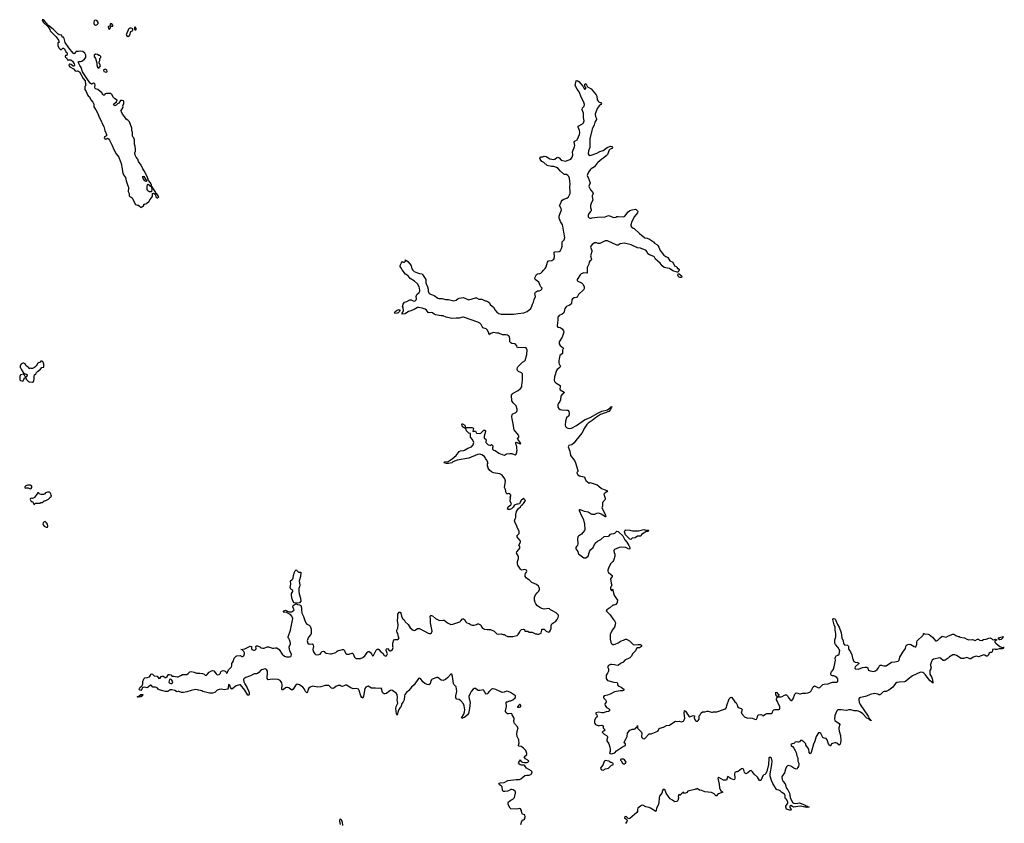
# Model space of a CAD drawing. Header units: inches. Extents: x 2221774 to 2440637, y 201306 to 357559.
# Tile 105 of 245: x 2255494 to 2273851, y 321491 to 336473. Entities that reach past the tile are written whole.
import ezdxf

# ---------------------------------------------------------------- set-up
doc = ezdxf.new("R2010")
doc.units = ezdxf.units.IN
doc.header["$MEASUREMENT"] = 0
for name, color, linetype in [('C2352', 7, 'Continuous'), ('C2353', 7, 'Continuous'), ('C2362', 7, 'Continuous'), ('C2363', 7, 'Continuous'), ('C2372', 7, 'Continuous')]:
    doc.layers.add(name, color=color, linetype=linetype)

msp = doc.modelspace()

# ---------------------------------------------------------------- linework, layer by layer
at = {"layer": 'C2352', "color": 5}
for points, elevation in [([(2255503, 330000), (2255502, 329990), (2255515, 329975), (2255525, 329945), (2255570, 329874), (2255610, 329872), (2255634, 329850), (2255632, 329830), (2255618, 329822), (2255611, 329810), (2255616, 329770), (2255650, 329735), (2255670, 329722), (2255730, 329716), (2255749, 329730), (2255755, 329745), (2255762, 329778), (2255762, 329830), (2255769, 329851), (2255795, 329870), (2255805, 329895), (2255823, 329917), (2255880, 329960), (2255909, 329991), (2255942, 329998), (2255943, 330000)], 80), ([(2255784, 330000), (2255770, 329988), (2255730, 329968), (2255710, 329968), (2255690, 329978), (2255670, 329966), (2255658, 329990), (2255640, 330000)], 80), ([(2260000, 324351), (2259997, 324350), (2259950, 324301), (2259930, 324286), (2259910, 324278), (2259870, 324278), (2259850, 324274), (2259797, 324243), (2259709, 324211), (2259675, 324185), (2259666, 324170), (2259672, 324130), (2259689, 324090), (2259735, 324015), (2259767, 323950), (2259772, 323928), (2259771, 323890), (2259770, 323885), (2259758, 323882), (2259750, 323881), (2259694, 323974), (2259610, 324070), (2259590, 324070), (2259530, 324056), (2259450, 323993), (2259422, 324022), (2259410, 324068), (2259390, 324078), (2259378, 324010), (2259368, 323992), (2259310, 323979), (2259250, 323989), (2259215, 323985), (2259177, 323970), (2259130, 323929), (2259086, 323914), (2259030, 323919), (2258910, 323948), (2258890, 323959), (2258866, 323966), (2258830, 323970), (2258810, 323978), (2258770, 323984), (2258690, 323967), (2258610, 323941), (2258548, 323928), (2258510, 323930), (2258470, 323949), (2258450, 323949), (2258430, 323941), (2258415, 323945), (2258384, 323964), (2258330, 323981), (2258302, 323978), (2258270, 323953), (2258250, 323946), (2258213, 323947), (2258097, 323977), (2258075, 323990), (2258056, 324016), (2258026, 324026), (2257978, 324030), (2257950, 324058), (2257930, 324068), (2257890, 324028), (2257870, 324018), (2257830, 324026), (2257799, 324021), (2257786, 324014), (2257770, 323989), (2257750, 323969), (2257730, 323978), (2257722, 323990), (2257742, 324030), (2257774, 324046), (2257780, 324060), (2257789, 324090), (2257790, 324134), (2257810, 324185), (2257830, 324205), (2257870, 324206), (2257916, 324224), (2257935, 324250), (2257938, 324270), (2257950, 324278), (2257970, 324271), (2258003, 324243), (2258056, 324236), (2258090, 324192), (2258110, 324198), (2258134, 324226), (2258150, 324236), (2258170, 324232), (2258208, 324208), (2258218, 324210), (2258244, 324230), (2258253, 324247), (2258270, 324265), (2258290, 324265), (2258310, 324258), (2258322, 324250), (2258332, 324232), (2258369, 324231), (2258430, 324219), (2258450, 324223), (2258496, 324244), (2258530, 324266), (2258610, 324267), (2258637, 324283), (2258667, 324313), (2258690, 324319), (2258750, 324310), (2258790, 324287), (2258850, 324290), (2258904, 324284), (2258931, 324270), (2258950, 324251), (2258970, 324248), (2258990, 324264), (2259026, 324310), (2259070, 324334), (2259090, 324338), (2259111, 324331), (2259158, 324278), (2259170, 324268), (2259190, 324261), (2259210, 324262), (2259222, 324270), (2259235, 324290), (2259243, 324317), (2259254, 324326), (2259290, 324338), (2259310, 324336), (2259326, 324326), (2259343, 324310), (2259350, 324291), (2259367, 324293), (2259367, 324307), (2259387, 324350), (2259443, 324410), (2259448, 324430), (2259447, 324470), (2259473, 324510), (2259490, 324570), (2259531, 324609), (2259545, 324615), (2259610, 324618), (2259630, 324603), (2259650, 324603), (2259670, 324615), (2259680, 324630), (2259687, 324650), (2259686, 324666), (2259674, 324694), (2259643, 324723), (2259618, 324730), (2259690, 324741), (2259790, 324792), (2259814, 324790), (2259816, 324750), (2259824, 324730), (2259850, 324717), (2259870, 324717), (2259896, 324730), (2259902, 324750), (2259898, 324790), (2259910, 324798), (2259930, 324797), (2259970, 324779), (2259990, 324765), (2260000, 324762)], 60)]:
    msp.add_lwpolyline(points, dxfattribs=dict(at, elevation=elevation))
for points, elevation in [([(2255567, 329867), (2255510, 329855), (2255496, 329824), (2255494, 329774), (2255499, 329759), (2255510, 329746), (2255550, 329732), (2255559, 329741), (2255570, 329771), (2255590, 329794), (2255602, 329798), (2255606, 329810), (2255590, 329826), (2255578, 329858)], 80), ([(2255690, 327796), (2255645, 327795), (2255610, 327785), (2255595, 327770), (2255588, 327750), (2255590, 327745), (2255610, 327736), (2255630, 327747), (2255650, 327745), (2255690, 327726), (2255707, 327733), (2255723, 327750), (2255718, 327778)], 80), ([(2256050, 327666), (2256010, 327666), (2255974, 327650), (2255964, 327636), (2255940, 327620), (2255890, 327618), (2255866, 327630), (2255850, 327654), (2255830, 327654), (2255815, 327625), (2255770, 327562), (2255730, 327548), (2255705, 327555), (2255693, 327547), (2255692, 327530), (2255702, 327502), (2255710, 327492), (2255734, 327490), (2255758, 327438), (2255770, 327434), (2255782, 327458), (2255790, 327462), (2255843, 327457), (2255870, 327462), (2255890, 327471), (2255910, 327472), (2255930, 327482), (2255950, 327502), (2255970, 327502), (2256030, 327532), (2256048, 327550), (2256055, 327565), (2256086, 327590), (2256078, 327610), (2256076, 327636), (2256070, 327646)], 80), ([(2255970, 327120), (2255950, 327109), (2255934, 327090), (2255928, 327070), (2255933, 327053), (2255952, 327032), (2255990, 327013), (2256010, 327014), (2256019, 327030), (2256010, 327069), (2255995, 327095)], 80), ([(2258310, 324175), (2258290, 324169), (2258278, 324150), (2258276, 324130), (2258283, 324110), (2258310, 324096), (2258330, 324099), (2258345, 324110), (2258347, 324130), (2258330, 324162)], 60), ([(2257702, 323842), (2257686, 323850), (2257718, 323862), (2257750, 323891), (2257794, 323890), (2257782, 323878), (2257782, 323870), (2257750, 323849)], 60)]:
    msp.add_lwpolyline(points, close=True, dxfattribs=dict(at, elevation=elevation))
at = {"layer": 'C2353', "color": 5, "elevation": 80}
for points in [[(2255930, 336473), (2255914, 336470), (2255931, 336430), (2256022, 336342), (2256053, 336293), (2256063, 336263), (2256174, 336154), (2256215, 336090), (2256232, 336048), (2256210, 336046), (2256202, 336030), (2256207, 335990), (2256221, 335950), (2256250, 335922), (2256270, 335914), (2256300, 335940), (2256310, 335942), (2256330, 335931), (2256340, 335900), (2256350, 335891), (2256355, 335875), (2256370, 335862), (2256378, 335830), (2256370, 335806), (2256350, 335806), (2256344, 335796), (2256342, 335790), (2256350, 335774), (2256364, 335764), (2256386, 335726), (2256450, 335723), (2256478, 335698), (2256511, 335650), (2256517, 335623), (2256512, 335608), (2256490, 335608), (2256455, 335635), (2256430, 335644), (2256411, 335630), (2256416, 335610), (2256430, 335596), (2256496, 335556), (2256530, 335522), (2256550, 335514), (2256570, 335522), (2256590, 335516), (2256610, 335499), (2256679, 335379), (2256713, 335333), (2256724, 335264), (2256734, 335250), (2256710, 335226), (2256706, 335210), (2256711, 335170), (2256734, 335134), (2256756, 335070), (2256770, 335051), (2256794, 335034), (2256818, 334978), (2256857, 334937), (2256878, 334898), (2256879, 334850), (2256886, 334830), (2256916, 334790), (2256950, 334722), (2256974, 334654), (2257018, 334578), (2257026, 334550), (2257060, 334480), (2257079, 334410), (2257113, 334333), (2257111, 334309), (2257076, 334290), (2257071, 334270), (2257090, 334248), (2257110, 334251), (2257130, 334265), (2257150, 334251), (2257166, 334230), (2257219, 334130), (2257251, 334050), (2257290, 333972), (2257341, 333910), (2257351, 333890), (2257387, 333790), (2257405, 333695), (2257410, 333634), (2257430, 333582), (2257465, 333530), (2257478, 333470), (2257510, 333374), (2257522, 333350), (2257525, 333330), (2257516, 333270), (2257538, 333230), (2257532, 333190), (2257551, 333171), (2257570, 333165), (2257591, 333150), (2257605, 333130), (2257622, 333082), (2257654, 333030), (2257690, 333014), (2257713, 333013), (2257718, 332998), (2257733, 332993), (2257750, 332974), (2257770, 332982), (2257786, 332990), (2257806, 333010), (2257807, 333033), (2257830, 333034), (2257856, 333044), (2257910, 333092), (2257923, 333117), (2257953, 333150), (2257962, 333170), (2257968, 333190), (2257967, 333233), (2257990, 333238), (2258019, 333219), (2258026, 333206), (2258034, 333170), (2258050, 333151), (2258070, 333154), (2258086, 333170), (2258050, 333225), (2258035, 333235), (2258032, 333250), (2258010, 333289), (2257990, 333319), (2257974, 333334), (2257970, 333348), (2257955, 333355), (2257950, 333386), (2257932, 333432), (2257898, 333478), (2257869, 333550), (2257815, 333655), (2257790, 333690), (2257759, 333759), (2257708, 333828), (2257694, 333874), (2257668, 333908), (2257650, 333948), (2257642, 333990), (2257655, 334025), (2257655, 334065), (2257649, 334110), (2257635, 334155), (2257634, 334230), (2257619, 334270), (2257604, 334290), (2257599, 334310), (2257596, 334370), (2257586, 334406), (2257584, 334450), (2257544, 334570), (2257510, 334599), (2257478, 334618), (2257445, 334670), (2257409, 334710), (2257394, 334754), (2257378, 334770), (2257418, 334830), (2257422, 334850), (2257418, 334870), (2257438, 334910), (2257438, 334950), (2257430, 334958), (2257407, 334967), (2257373, 334967), (2257344, 334916), (2257317, 334903), (2257290, 334878), (2257266, 334870), (2257250, 334878), (2257245, 334890), (2257250, 334902), (2257299, 334941), (2257309, 334970), (2257263, 335003), (2257243, 335023), (2257210, 335079), (2257195, 335095), (2257190, 335099), (2257110, 335098), (2257090, 335088), (2257070, 335069), (2257050, 335068), (2257028, 335110), (2256950, 335169), (2256910, 335182), (2256902, 335190), (2256895, 335215), (2256899, 335250), (2256895, 335275), (2256890, 335282), (2256870, 335289), (2256850, 335275), (2256830, 335273), (2256810, 335290), (2256790, 335314), (2256664, 335504), (2256639, 335579), (2256618, 335618), (2256607, 335630), (2256589, 335670), (2256590, 335694), (2256630, 335692), (2256650, 335702), (2256700, 335740), (2256728, 335770), (2256728, 335810), (2256708, 335850), (2256670, 335882), (2256630, 335888), (2256590, 335878), (2256550, 335878), (2256534, 335870), (2256518, 335842), (2256510, 335838), (2256490, 335849), (2256410, 335950), (2256341, 336050), (2256323, 336123), (2256310, 336146), (2256288, 336150), (2256282, 336182), (2256230, 336194), (2256210, 336206), (2256115, 336295), (2256036, 336356), (2256030, 336368), (2256016, 336376), (2256010, 336388), (2255997, 336397), (2255990, 336414), (2255959, 336450)], [(2256910, 336464), (2256890, 336461), (2256881, 336450), (2256875, 336430), (2256874, 336410), (2256879, 336399), (2256890, 336382), (2256910, 336371), (2256930, 336376), (2256958, 336402), (2256959, 336430), (2256930, 336459)], [(2257190, 336395), (2257182, 336390), (2257182, 336370), (2257174, 336350), (2257150, 336348), (2257143, 336337), (2257147, 336307), (2257170, 336298), (2257190, 336322), (2257196, 336344), (2257208, 336352), (2257230, 336354), (2257233, 336373), (2257210, 336394)], [(2257570, 336318), (2257550, 336318), (2257534, 336310), (2257524, 336296), (2257482, 336190), (2257494, 336170), (2257510, 336162), (2257540, 336180), (2257548, 336190), (2257566, 336250), (2257606, 336270), (2257602, 336302)], [(2257650, 336338), (2257634, 336330), (2257632, 336310), (2257634, 336290), (2257650, 336282), (2257658, 336282), (2257666, 336290), (2257668, 336310)], [(2256910, 335829), (2256885, 335810), (2256885, 335785), (2256905, 335750), (2256926, 335690), (2256932, 335670), (2256931, 335630), (2256947, 335587), (2256970, 335572), (2257002, 335610), (2256978, 335670), (2256978, 335690), (2256988, 335710), (2256988, 335752), (2257006, 335770), (2257006, 335790), (2256990, 335806), (2256970, 335806), (2256945, 335825)], [(2257090, 335548), (2257063, 335537), (2257058, 335530), (2257062, 335510), (2257110, 335492), (2257122, 335510), (2257118, 335530), (2257110, 335538)], [(2257850, 333458), (2257828, 333470), (2257800, 333500), (2257789, 333530), (2257790, 333554), (2257811, 333551), (2257840, 333500), (2257851, 333490), (2257862, 333470)], [(2257910, 333266), (2257878, 333290), (2257868, 333310), (2257869, 333370), (2257875, 333390), (2257890, 333405), (2257944, 333364), (2257956, 333316), (2257950, 333266)]]:
    msp.add_lwpolyline(points, close=True, dxfattribs=at)
for points in [[(2255640, 330000), (2255640, 330000), (2255609, 330029), (2255595, 330055), (2255570, 330069), (2255550, 330069), (2255530, 330058), (2255517, 330043), (2255504, 330016), (2255503, 330000)], [(2255943, 330000), (2255946, 330010), (2255946, 330050), (2255930, 330086), (2255910, 330106), (2255890, 330106), (2255874, 330090), (2255834, 330070), (2255804, 330016), (2255784, 330000)]]:
    msp.add_lwpolyline(points, dxfattribs=at)
at = {"layer": 'C2362', "color": 5, "elevation": 60}
for points in [[(2260000, 324762), (2260030, 324753), (2260050, 324756), (2260110, 324779), (2260130, 324781), (2260169, 324771), (2260210, 324754), (2260230, 324755), (2260265, 324765), (2260290, 324765), (2260333, 324733), (2260386, 324646), (2260428, 324608), (2260470, 324594), (2260525, 324595), (2260550, 324602), (2260558, 324610), (2260560, 324640), (2260529, 324709), (2260517, 324770), (2260519, 324790), (2260541, 324830), (2260540, 324850), (2260525, 324910), (2260514, 324934), (2260499, 324950), (2260499, 324970), (2260543, 325090), (2260585, 325310), (2260570, 325355), (2260541, 325381), (2260524, 325390), (2260519, 325399), (2260489, 325410), (2260480, 325420), (2260470, 325424), (2260408, 325430), (2260425, 325455), (2260450, 325462), (2260510, 325434), (2260570, 325432), (2260612, 325470), (2260596, 325496), (2260587, 325527), (2260592, 325550), (2260610, 325566), (2260650, 325582), (2260672, 325570), (2260710, 325564), (2260733, 325550), (2260748, 325510), (2260749, 325470), (2260757, 325410), (2260787, 325347), (2260802, 325290), (2260826, 325230), (2260850, 325202), (2260890, 325184), (2260908, 325168), (2260917, 325150), (2260927, 325110), (2260930, 325070), (2260926, 325030), (2260919, 325010), (2260880, 324960), (2260864, 324930), (2260854, 324890), (2260865, 324850), (2260890, 324833), (2260950, 324834), (2260959, 324830), (2260968, 324810), (2260970, 324790), (2260962, 324730), (2260970, 324690), (2260994, 324650), (2261010, 324638), (2261049, 324631), (2261094, 324646), (2261114, 324666), (2261130, 324691), (2261150, 324703), (2261170, 324691), (2261190, 324670), (2261210, 324662), (2261289, 324649), (2261306, 324650), (2261386, 324674), (2261410, 324701), (2261430, 324714), (2261470, 324719), (2261510, 324734), (2261530, 324731), (2261541, 324721), (2261551, 324710), (2261570, 324665), (2261590, 324644), (2261630, 324642), (2261690, 324663), (2261701, 324661), (2261713, 324653), (2261739, 324590), (2261756, 324570), (2261770, 324564), (2261850, 324564), (2261890, 324581), (2261927, 324610), (2261950, 324635), (2261970, 324678), (2261990, 324696), (2262010, 324691), (2262033, 324673), (2262051, 324650), (2262070, 324612), (2262090, 324618), (2262141, 324719), (2262150, 324731), (2262170, 324745), (2262191, 324731), (2262230, 324686), (2262265, 324665), (2262290, 324622), (2262310, 324612), (2262330, 324612), (2262349, 324650), (2262324, 324710), (2262324, 324730), (2262330, 324742), (2262350, 324751), (2262388, 324708), (2262410, 324705), (2262422, 324710), (2262442, 324730), (2262454, 324766), (2262449, 324790), (2262449, 324850), (2262469, 324910), (2262490, 324918), (2262530, 324916), (2262540, 324920), (2262558, 324930), (2262568, 324950), (2262558, 324970), (2262542, 325030), (2262529, 325049), (2262524, 325070), (2262525, 325090), (2262541, 325130), (2262549, 325190), (2262538, 325270), (2262546, 325330), (2262544, 325390), (2262570, 325425), (2262590, 325425), (2262601, 325410), (2262610, 325350), (2262633, 325310), (2262663, 325283), (2262679, 325250), (2262737, 325197), (2262777, 325137), (2262830, 325091), (2262854, 325086), (2262870, 325091), (2262910, 325122), (2262950, 325125), (2263110, 325038), (2263130, 325032), (2263150, 325032), (2263170, 325042), (2263182, 325070), (2263153, 325230), (2263156, 325290), (2263149, 325350), (2263158, 325362), (2263170, 325365), (2263190, 325356), (2263246, 325306), (2263310, 325276), (2263330, 325271), (2263390, 325281), (2263410, 325276), (2263468, 325228), (2263530, 325196), (2263570, 325201), (2263698, 325250), (2263717, 325263), (2263750, 325302), (2263770, 325305), (2263790, 325291), (2263811, 325250), (2263830, 325228), (2263874, 325214), (2263910, 325191), (2263930, 325186), (2263970, 325186), (2264010, 325198), (2264030, 325211), (2264050, 325211), (2264085, 325190), (2264108, 325148), (2264125, 325130), (2264162, 325110), (2264210, 325103), (2264230, 325107), (2264270, 325101), (2264342, 325070), (2264375, 325035), (2264390, 325026), (2264430, 325019), (2264470, 325025), (2264510, 325011), (2264531, 325011), (2264554, 324990), (2264593, 324973), (2264690, 324972), (2264710, 324982), (2264767, 324993), (2264790, 325012), (2264810, 325045), (2264823, 325077), (2264842, 325098), (2264850, 325104), (2264890, 325111), (2264903, 325103), (2264910, 325074), (2264967, 325073), (2264990, 325054), (2265050, 325054), (2265110, 325022), (2265130, 325022), (2265150, 325014), (2265170, 325014), (2265210, 325034), (2265216, 325044), (2265228, 325090), (2265228, 325110), (2265233, 325113), (2265270, 325112), (2265312, 325072), (2265350, 325052), (2265370, 325062), (2265389, 325090), (2265402, 325130), (2265403, 325177), (2265415, 325210), (2265490, 325257), (2265515, 325290), (2265536, 325330), (2265540, 325350), (2265537, 325370), (2265517, 325397), (2265495, 325415), (2265430, 325454), (2265388, 325470), (2265370, 325488), (2265350, 325494), (2265270, 325482), (2265230, 325495), (2265190, 325515), (2265150, 325544), (2265120, 325580), (2265105, 325605), (2265089, 325650), (2265092, 325708), (2265109, 325750), (2265139, 325790), (2265170, 325821), (2265186, 325850), (2265187, 325870), (2265180, 325890), (2265166, 325910), (2265130, 325945), (2265042, 325982), (2265001, 326021), (2264965, 326044), (2264935, 326070), (2264915, 326095), (2264915, 326125), (2264922, 326150), (2264942, 326170), (2264949, 326190), (2264942, 326210), (2264910, 326225), (2264849, 326209), (2264830, 326229), (2264805, 326265), (2264784, 326304), (2264776, 326330), (2264775, 326370), (2264793, 326430), (2264796, 326456), (2264790, 326478), (2264759, 326530), (2264764, 326550), (2264803, 326597), (2264817, 326623), (2264816, 326650), (2264803, 326670), (2264806, 326690), (2264832, 326732), (2264829, 326750), (2264822, 326762), (2264781, 326810), (2264769, 326830), (2264765, 326850), (2264806, 326894), (2264809, 326910), (2264807, 326930), (2264770, 327010), (2264757, 327050), (2264729, 327090), (2264717, 327130), (2264732, 327168), (2264747, 327190), (2264742, 327250), (2264758, 327302), (2264789, 327351), (2264834, 327390), (2264843, 327417), (2264870, 327432), (2264890, 327452), (2264914, 327490), (2264922, 327510), (2264918, 327518), (2264906, 327530), (2264902, 327542), (2264890, 327546), (2264840, 327500), (2264812, 327448), (2264790, 327438), (2264760, 327440), (2264730, 327429), (2264710, 327415), (2264696, 327384), (2264664, 327356), (2264630, 327339), (2264610, 327339), (2264589, 327349), (2264601, 327390), (2264653, 327427), (2264659, 327441), (2264661, 327450), (2264641, 327490), (2264639, 327510), (2264646, 327550), (2264638, 327570), (2264648, 327592), (2264649, 327610), (2264630, 327634), (2264610, 327642), (2264590, 327635), (2264576, 327636), (2264570, 327638), (2264562, 327650), (2264552, 327712), (2264535, 327750), (2264549, 327870), (2264541, 327910), (2264510, 327959), (2264482, 327990), (2264447, 328007), (2264330, 328025), (2264290, 328044), (2264262, 328070), (2264228, 328110), (2264228, 328130), (2264218, 328150), (2264218, 328190), (2264226, 328210), (2264198, 328270), (2264178, 328290), (2264174, 328310), (2264157, 328330), (2264110, 328362), (2264070, 328374), (2264030, 328366), (2263870, 328298), (2263650, 328259), (2263572, 328230), (2263550, 328214), (2263490, 328196), (2263450, 328199), (2263409, 328210), (2263418, 328230), (2263483, 328237), (2263556, 328284), (2263630, 328351), (2263690, 328423), (2263710, 328435), (2263770, 328441), (2263790, 328447), (2263850, 328487), (2263915, 328510), (2263946, 328550), (2263959, 328590), (2263955, 328610), (2263932, 328650), (2263901, 328690), (2263896, 328710), (2263897, 328757), (2263870, 328764), (2263850, 328781), (2263825, 328810), (2263810, 328846), (2263798, 328858), (2263790, 328858), (2263750, 328882), (2263735, 328930), (2263741, 328939), (2263750, 328941), (2263791, 328911), (2263801, 328881), (2263810, 328872), (2263930, 328871), (2263943, 328863), (2263956, 328850), (2263942, 328802), (2263950, 328794), (2263970, 328802), (2263990, 328802), (2264010, 328765), (2264070, 328757), (2264090, 328763), (2264150, 328821), (2264170, 328822), (2264178, 328810), (2264177, 328797), (2264152, 328710), (2264153, 328673), (2264182, 328650), (2264192, 328630), (2264186, 328614), (2264186, 328590), (2264201, 328570), (2264230, 328548), (2264262, 328542), (2264270, 328534), (2264290, 328552), (2264294, 328550), (2264314, 328530), (2264314, 328510), (2264307, 328493), (2264310, 328468), (2264328, 328450), (2264359, 328439), (2264430, 328391), (2264490, 328364), (2264530, 328356), (2264570, 328378), (2264630, 328385), (2264670, 328385), (2264710, 328365), (2264730, 328362), (2264748, 328372), (2264762, 328410), (2264762, 328430), (2264769, 328450), (2264764, 328470), (2264765, 328510), (2264745, 328570), (2264745, 328590), (2264750, 328595), (2264770, 328590), (2264809, 328569), (2264830, 328563), (2264837, 328570), (2264823, 328583), (2264823, 328590), (2264781, 328650), (2264775, 328670), (2264802, 328690), (2264803, 328710), (2264795, 328730), (2264710, 328829), (2264705, 328850), (2264701, 328910), (2264674, 329030), (2264669, 329069), (2264675, 329110), (2264690, 329125), (2264744, 329150), (2264765, 329170), (2264772, 329190), (2264772, 329210), (2264752, 329272), (2264697, 329330), (2264669, 329370), (2264661, 329470), (2264673, 329490), (2264697, 329510), (2264790, 329558), (2264830, 329595), (2264853, 329630), (2264859, 329650), (2264868, 329750), (2264868, 329868), (2264851, 329891), (2264794, 329914), (2264777, 329930), (2264769, 329951), (2264777, 329990), (2264783, 330000)], [(2265571, 330000), (2265566, 329990), (2265515, 329950), (2265503, 329930), (2265466, 329814), (2265460, 329750), (2265468, 329728), (2265490, 329700), (2265568, 329650), (2265573, 329630), (2265562, 329590), (2265572, 329572), (2265646, 329530), (2265639, 329510), (2265603, 329477), (2265586, 329454), (2265576, 329384), (2265564, 329356), (2265533, 329310), (2265527, 329290), (2265526, 329250), (2265543, 329223), (2265568, 329208), (2265601, 329201), (2265696, 329196), (2265711, 329191), (2265731, 329171), (2265739, 329130), (2265731, 329090), (2265691, 329049), (2265667, 328990), (2265665, 328914), (2265673, 328890), (2265690, 328867), (2265716, 328856), (2265750, 328849), (2265784, 328856), (2265876, 328910), (2266026, 329014), (2266130, 329057), (2266270, 329139), (2266345, 329175), (2266450, 329198), (2266503, 329237), (2266510, 329250), (2266524, 329256), (2266530, 329270), (2266536, 329256), (2266530, 329241), (2266522, 329238), (2266510, 329205), (2266475, 329170), (2266325, 329115), (2266227, 329053), (2266170, 329000), (2266091, 328950), (2266070, 328929), (2266028, 328870), (2265974, 328766), (2265863, 328630), (2265834, 328586), (2265791, 328549), (2265730, 328535), (2265718, 328510), (2265751, 328430), (2265766, 328350), (2265836, 328256), (2265859, 328210), (2265899, 328070), (2265898, 328050), (2265882, 328030), (2265885, 328010), (2265898, 327990), (2265930, 327968), (2265950, 327962), (2265990, 327959), (2266011, 327950), (2266022, 327942), (2266050, 327884), (2266110, 327832), (2266130, 327842), (2266150, 327841), (2266259, 327799), (2266294, 327774), (2266341, 327730), (2266411, 327710), (2266454, 327690), (2266438, 327670), (2266407, 327650), (2266386, 327630), (2266411, 327550), (2266411, 327530), (2266361, 327470), (2266358, 327402), (2266346, 327370), (2266378, 327318), (2266417, 327237), (2266425, 327210), (2266418, 327202), (2266410, 327203), (2266397, 327217), (2266335, 327255), (2266290, 327273), (2266250, 327269), (2266210, 327249), (2266170, 327247), (2266150, 327253), (2266094, 327294), (2266026, 327306), (2265950, 327334), (2265930, 327337), (2265921, 327330), (2265938, 327298), (2265956, 327250), (2265990, 327191), (2266004, 327150), (2266024, 327070), (2266033, 326970), (2266024, 326950), (2265970, 326879), (2265914, 326846), (2265901, 326830), (2265896, 326790), (2265901, 326710), (2265891, 326670), (2265872, 326650), (2265862, 326630), (2265865, 326610), (2265899, 326559), (2265908, 326528), (2265915, 326515), (2266010, 326442), (2266030, 326438), (2266050, 326441), (2266095, 326470), (2266109, 326531), (2266124, 326570), (2266144, 326596), (2266187, 326630), (2266226, 326714), (2266267, 326753), (2266330, 326785), (2266390, 326836), (2266474, 326846), (2266487, 326853), (2266510, 326879), (2266530, 326890), (2266570, 326891), (2266590, 326897), (2266614, 326926), (2266630, 326935), (2266650, 326929), (2266673, 326913), (2266739, 326850), (2266775, 326775), (2266811, 326731), (2266850, 326670), (2266868, 326630), (2266870, 326606), (2266850, 326599), (2266810, 326627), (2266790, 326634), (2266710, 326639), (2266670, 326632), (2266584, 326596), (2266579, 326590), (2266574, 326570), (2266578, 326538), (2266591, 326510), (2266591, 326470), (2266586, 326450), (2266576, 326430), (2266566, 326390), (2266551, 326370), (2266508, 326330), (2266470, 326248), (2266459, 326210), (2266459, 326190), (2266470, 326165), (2266541, 326110), (2266541, 326090), (2266511, 326049), (2266521, 325970), (2266532, 325928), (2266510, 325886), (2266506, 325870), (2266510, 325854), (2266530, 325834), (2266542, 325838), (2266547, 325853), (2266552, 325852), (2266553, 325833), (2266571, 325770), (2266571, 325750), (2266610, 325692), (2266630, 325672), (2266641, 325650), (2266631, 325610), (2266610, 325569), (2266570, 325557), (2266550, 325557), (2266494, 325506), (2266443, 325470), (2266431, 325450), (2266500, 325380), (2266550, 325301), (2266585, 325265), (2266600, 325230), (2266596, 325190), (2266582, 325150), (2266539, 325090), (2266501, 325010), (2266503, 324923), (2266515, 324870), (2266524, 324850), (2266534, 324834), (2266550, 324826), (2266570, 324824), (2266594, 324830), (2266650, 324856), (2266710, 324895), (2266754, 324906), (2266790, 324924), (2266810, 324925), (2266865, 324890), (2266930, 324822), (2266950, 324815), (2267017, 324823), (2267070, 324823), (2267087, 324810), (2267085, 324790), (2267070, 324774), (2267050, 324765), (2267010, 324761), (2266996, 324750), (2266973, 324707), (2266925, 324655), (2266897, 324603), (2266870, 324573), (2266778, 324530), (2266744, 324496), (2266698, 324470), (2266650, 324434), (2266610, 324436), (2266586, 324446), (2266530, 324452), (2266510, 324449), (2266471, 324430), (2266452, 324410), (2266471, 324370), (2266471, 324330), (2266456, 324290), (2266431, 324250), (2266427, 324230), (2266427, 324190), (2266450, 324152), (2266570, 324122), (2266634, 324114), (2266641, 324101), (2266642, 324070), (2266650, 324056), (2266710, 324028), (2266756, 323990), (2266756, 323970), (2266750, 323964), (2266730, 323959), (2266690, 323959), (2266581, 323939), (2266517, 323903), (2266450, 323881), (2266391, 323869), (2266378, 323850), (2266381, 323830), (2266415, 323790), (2266427, 323770), (2266431, 323750), (2266410, 323726), (2266405, 323710), (2266407, 323690), (2266436, 323650), (2266471, 323630), (2266491, 323610), (2266491, 323590), (2266470, 323575), (2266430, 323569), (2266370, 323552), (2266350, 323549), (2266290, 323564), (2266234, 323550), (2266238, 323530), (2266256, 323510), (2266258, 323490), (2266251, 323470), (2266230, 323449), (2266211, 323410), (2266208, 323370), (2266214, 323350), (2266231, 323330), (2266270, 323315), (2266307, 323313), (2266350, 323318), (2266370, 323311), (2266373, 323273), (2266378, 323258), (2266390, 323254), (2266398, 323238), (2266412, 323230), (2266398, 323222), (2266394, 323210), (2266373, 323207), (2266354, 323190), (2266394, 323150), (2266434, 323130), (2266452, 323110), (2266452, 323090), (2266438, 323050), (2266439, 323030), (2266475, 322970), (2266496, 322910), (2266505, 322870), (2266502, 322830), (2266492, 322810), (2266494, 322790), (2266530, 322785), (2266590, 322805), (2266621, 322839), (2266698, 322890), (2266714, 322906), (2266770, 322932), (2266788, 322950), (2266786, 322970), (2266766, 322990), (2266767, 323007), (2266775, 323030), (2266804, 323070), (2266822, 323110), (2266829, 323170), (2266870, 323225), (2266885, 323235), (2266910, 323245), (2266950, 323244), (2266970, 323251), (2266990, 323274), (2267002, 323278), (2267010, 323312), (2267014, 323310), (2267011, 323270), (2267017, 323257), (2267086, 323190), (2267096, 323170), (2267087, 323110), (2267091, 323091), (2267110, 323072), (2267135, 323065), (2267150, 323071), (2267230, 323156), (2267250, 323161), (2267270, 323158), (2267390, 323208), (2267404, 323230), (2267409, 323250), (2267430, 323263), (2267497, 323283), (2267550, 323315), (2267610, 323318), (2267710, 323391), (2267730, 323396), (2267750, 323391), (2267790, 323396), (2267830, 323385), (2267870, 323398), (2267889, 323431), (2267893, 323450), (2267884, 323544), (2267890, 323591), (2267910, 323581), (2267970, 323491), (2267990, 323475), (2268050, 323502), (2268073, 323493), (2268071, 323450), (2268091, 323410), (2268110, 323396), (2268130, 323396), (2268146, 323410), (2268160, 323430), (2268163, 323450), (2268159, 323470), (2268164, 323496), (2268178, 323510), (2268198, 323550), (2268226, 323570), (2268269, 323571), (2268310, 323579), (2268330, 323579), (2268390, 323565), (2268410, 323565), (2268431, 323571), (2268490, 323571), (2268618, 323610), (2268650, 323626), (2268669, 323650), (2268679, 323690), (2268723, 323810), (2268750, 323843), (2268770, 323838), (2268830, 323758), (2268854, 323734), (2268870, 323702), (2268877, 323670), (2268890, 323651), (2268945, 323630), (2268957, 323617), (2268961, 323610), (2268959, 323590), (2268945, 323570), (2268956, 323530), (2269010, 323476), (2269050, 323456), (2269070, 323451), (2269110, 323456), (2269150, 323451), (2269210, 323423), (2269230, 323432), (2269249, 323470), (2269258, 323502), (2269270, 323516), (2269310, 323521), (2269344, 323504), (2269350, 323494), (2269396, 323524), (2269424, 323536), (2269510, 323538), (2269518, 323542), (2269528, 323550), (2269535, 323590), (2269554, 323606), (2269570, 323611), (2269649, 323611), (2269660, 323621), (2269664, 323636), (2269663, 323670), (2269642, 323710), (2269623, 323763), (2269601, 323790), (2269601, 323810), (2269615, 323845), (2269626, 323850), (2269610, 323858), (2269590, 323888), (2269590, 323934), (2269610, 323932), (2269627, 323907), (2269645, 323890), (2269634, 323850), (2269694, 323846), (2269710, 323852), (2269750, 323881), (2269770, 323887), (2269790, 323886), (2269806, 323870), (2269820, 323840), (2269850, 323801), (2269870, 323781), (2269890, 323781), (2269913, 323810), (2269944, 323896), (2269970, 323922), (2270000, 323914)], [(2264839, 321470), (2264850, 321514), (2264870, 321554), (2264890, 321558), (2264908, 321570), (2264919, 321610), (2264910, 321646), (2264870, 321662), (2264862, 321670), (2264849, 321710), (2264849, 321730), (2264830, 321762), (2264810, 321769), (2264763, 321757), (2264650, 321759), (2264639, 321770), (2264605, 321830), (2264599, 321850), (2264599, 321870), (2264609, 321890), (2264650, 321921), (2264690, 321941), (2264719, 321970), (2264737, 322050), (2264737, 322070), (2264729, 322090), (2264697, 322117), (2264670, 322123), (2264650, 322118), (2264610, 322095), (2264590, 322089), (2264542, 322082), (2264510, 322084), (2264498, 322110), (2264489, 322170), (2264469, 322190), (2264439, 322210), (2264429, 322230), (2264455, 322245), (2264527, 322253), (2264592, 322288), (2264750, 322307), (2264810, 322307), (2264839, 322321), (2264910, 322382), (2264950, 322391), (2264994, 322386), (2265022, 322398), (2265035, 322410), (2265049, 322450), (2265028, 322470), (2264941, 322521), (2264910, 322563), (2264894, 322574), (2264850, 322573), (2264822, 322582), (2264798, 322598), (2264795, 322610), (2264799, 322630), (2264810, 322652), (2264830, 322671), (2264838, 322650), (2264845, 322645), (2264870, 322631), (2264905, 322625), (2264955, 322626), (2264968, 322630), (2264988, 322650), (2264968, 322670), (2264922, 322690), (2264902, 322730), (2264948, 322772), (2264949, 322790), (2264929, 322850), (2264890, 322889), (2264862, 322910), (2264841, 322921), (2264806, 322926), (2264795, 322935), (2264794, 322950), (2264809, 322990), (2264799, 323030), (2264799, 323050), (2264769, 323110), (2264764, 323150), (2264769, 323211), (2264789, 323270), (2264778, 323290), (2264718, 323350), (2264710, 323366), (2264708, 323410), (2264715, 323425), (2264715, 323450), (2264675, 323510), (2264669, 323529), (2264655, 323535), (2264609, 323529), (2264590, 323534), (2264570, 323548), (2264554, 323574), (2264553, 323590), (2264569, 323670), (2264566, 323750), (2264570, 323754), (2264590, 323754), (2264628, 323772), (2264650, 323772), (2264673, 323787), (2264690, 323791), (2264730, 323828), (2264740, 323850), (2264735, 323870), (2264645, 323930), (2264602, 323950), (2264570, 323954), (2264524, 323936), (2264490, 323932), (2264370, 323983), (2264323, 323997), (2264310, 323997), (2264290, 323989), (2264250, 323954), (2264210, 323905), (2264190, 323897), (2264170, 323922), (2264150, 323969), (2264137, 323977), (2264110, 323976), (2264070, 323965), (2264050, 323967), (2264030, 323975), (2263990, 324004), (2263970, 324006), (2263950, 323993), (2263910, 323947), (2263890, 323913), (2263870, 323855), (2263872, 323812), (2263890, 323750), (2263879, 323630), (2263863, 323537), (2263845, 323515), (2263791, 323470), (2263749, 323449), (2263730, 323448), (2263774, 323526), (2263788, 323570), (2263791, 323609), (2263782, 323682), (2263770, 323716), (2263717, 323777), (2263690, 323796), (2263647, 323807), (2263625, 323830), (2263624, 323870), (2263642, 323950), (2263639, 323999), (2263632, 324032), (2263619, 324050), (2263590, 324078), (2263579, 324099), (2263566, 324226), (2263549, 324269), (2263530, 324269), (2263475, 324210), (2263430, 324174), (2263390, 324152), (2263350, 324162), (2263290, 324210), (2263270, 324210), (2263184, 324176), (2263172, 324168), (2263159, 324150), (2263147, 324090), (2263125, 324075), (2263090, 324078), (2263050, 324096), (2263009, 324129), (2262964, 324190), (2262950, 324198), (2262929, 324191), (2262848, 324072), (2262798, 324030), (2262751, 323969), (2262705, 323930), (2262676, 323890), (2262668, 323870), (2262663, 323790), (2262644, 323756), (2262622, 323730), (2262613, 323710), (2262608, 323670), (2262588, 323650), (2262559, 323601), (2262541, 323559), (2262530, 323508), (2262522, 323530), (2262509, 323630), (2262516, 323670), (2262542, 323730), (2262530, 323790), (2262535, 323830), (2262531, 323891), (2262516, 323916), (2262450, 323963), (2262430, 323972), (2262410, 323968), (2262379, 323950), (2262330, 323909), (2262310, 323903), (2262290, 323903), (2262270, 323914), (2262261, 323930), (2262251, 323951), (2262245, 323990), (2262231, 324011), (2262190, 324006), (2262130, 324013), (2262050, 324010), (2261990, 324046), (2261970, 324042), (2261949, 324031), (2261930, 324006), (2261902, 323858), (2261890, 323824), (2261870, 323836), (2261854, 323870), (2261826, 323966), (2261810, 323994), (2261770, 324004), (2261710, 323999), (2261670, 324015), (2261590, 324064), (2261570, 324068), (2261510, 324044), (2261490, 324045), (2261470, 324058), (2261450, 324063), (2261430, 324059), (2261390, 324041), (2261350, 324009), (2261330, 324002), (2261310, 324010), (2261257, 324057), (2261230, 324062), (2261190, 324060), (2261110, 324036), (2261050, 324030), (2260950, 324045), (2260911, 324030), (2260883, 324010), (2260871, 323990), (2260862, 323938), (2260850, 323924), (2260825, 323945), (2260809, 323970), (2260804, 323990), (2260773, 324030), (2260712, 324072), (2260690, 324080), (2260670, 324082), (2260637, 324063), (2260590, 323989), (2260570, 323973), (2260550, 323984), (2260510, 324017), (2260490, 324024), (2260470, 324023), (2260450, 324014), (2260410, 323983), (2260390, 323974), (2260379, 323990), (2260386, 324070), (2260380, 324110), (2260371, 324131), (2260351, 324151), (2260310, 324170), (2260202, 324178), (2260127, 324167), (2260110, 324189), (2260108, 324208), (2260116, 324290), (2260114, 324330), (2260097, 324357), (2260070, 324368), (2260000, 324351)], [(2270000, 323006), (2269970, 323009), (2269950, 323001), (2269930, 322979), (2269894, 322970), (2269880, 322960), (2269872, 322950), (2269885, 322930), (2269901, 322921), (2269930, 322891), (2269953, 322850), (2269968, 322810), (2269983, 322750), (2269999, 322710), (2270000, 322692)], [(2270000, 321802), (2269930, 321792), (2269901, 321801), (2269870, 321821), (2269851, 321809), (2269853, 321790), (2269880, 321750), (2269871, 321730), (2269806, 321746), (2269790, 321756), (2269782, 321770), (2269778, 321790), (2269781, 321810), (2269815, 321865), (2269817, 321890), (2269792, 321932), (2269772, 321950), (2269767, 321970), (2269766, 322010), (2269750, 322035), (2269704, 322064), (2269670, 322096), (2269650, 322106), (2269615, 322115), (2269603, 322123), (2269533, 322230), (2269509, 322290), (2269486, 322370), (2269485, 322410), (2269516, 322590), (2269522, 322650), (2269510, 322706), (2269490, 322718), (2269470, 322718), (2269462, 322710), (2269458, 322690), (2269455, 322585), (2269423, 322457), (2269398, 322410), (2269390, 322402), (2269370, 322395), (2269350, 322375), (2269310, 322289), (2269290, 322288), (2269249, 322350), (2269190, 322408), (2269159, 322450), (2269130, 322474), (2269110, 322469), (2269070, 322433), (2269030, 322415), (2269010, 322438), (2268997, 322490), (2268990, 322502), (2268966, 322514), (2268950, 322509), (2268890, 322459), (2268870, 322449), (2268850, 322449), (2268830, 322438), (2268821, 322410), (2268827, 322333), (2268818, 322310), (2268810, 322304), (2268747, 322327), (2268723, 322343), (2268710, 322358), (2268690, 322366), (2268686, 322330), (2268670, 322298), (2268665, 322295), (2268630, 322294), (2268618, 322298), (2268530, 322342), (2268512, 322330), (2268538, 322218), (2268539, 322150), (2268559, 322110), (2268605, 322070), (2268520, 322040), (2268506, 322030), (2268490, 322006), (2268480, 322000), (2268470, 321998), (2268459, 322019), (2268439, 322039), (2268390, 322066), (2268270, 322079), (2268210, 322104), (2268166, 322110), (2268146, 322130), (2268122, 322138), (2268112, 322128), (2268093, 322127), (2268080, 322120), (2267950, 322087), (2267930, 322065), (2267910, 322054), (2267890, 322049), (2267870, 322073), (2267825, 322035), (2267810, 322015), (2267798, 322018), (2267790, 322026), (2267778, 322022), (2267772, 321990), (2267778, 321970), (2267777, 321957), (2267766, 321914), (2267743, 321897), (2267710, 321893), (2267690, 321901), (2267664, 321924), (2267622, 321950), (2267602, 321970), (2267548, 322050), (2267530, 322106), (2267510, 322126), (2267482, 322110), (2267472, 322090), (2267472, 322070), (2267465, 322050), (2267425, 321995), (2267414, 321970), (2267408, 321870), (2267400, 321830), (2267367, 321770), (2267359, 321721), (2267352, 321710), (2267255, 321775), (2267230, 321785), (2267170, 321799), (2267110, 321826), (2267090, 321822), (2267071, 321810), (2267018, 321770), (2267011, 321750), (2267012, 321710), (2266998, 321690), (2266870, 321582), (2266850, 321575), (2266838, 321578), (2266806, 321610), (2266790, 321615), (2266774, 321610), (2266772, 321590), (2266796, 321576), (2266822, 321550), (2266815, 321525), (2266791, 321489)], [(2270000, 322533), (2269998, 322530), (2269991, 322509), (2269970, 322502), (2269930, 322519), (2269873, 322553), (2269830, 322569), (2269810, 322562), (2269790, 322542), (2269770, 322498), (2269751, 322430), (2269711, 322370), (2269706, 322350), (2269709, 322310), (2269730, 322271), (2269765, 322225), (2269773, 322210), (2269785, 322150), (2269814, 322114), (2269847, 322050), (2269860, 321970), (2269901, 321881), (2269925, 321865), (2269950, 321859), (2270000, 321866)], [(2261478, 321470), (2261464, 321530), (2261470, 321572), (2261490, 321561), (2261496, 321550), (2261507, 321513), (2261513, 321450)]]:
    msp.add_lwpolyline(points, dxfattribs=at)
for points in [[(2267170, 326958), (2267210, 326958), (2267218, 326950), (2267212, 326930), (2267170, 326924), (2267090, 326877), (2267073, 326847), (2267010, 326843), (2266970, 326816), (2266910, 326804), (2266890, 326782), (2266870, 326786), (2266790, 326870), (2266780, 326890), (2266773, 326927), (2266783, 326957), (2266790, 326962), (2266870, 326956), (2266887, 326947), (2266921, 326941), (2267010, 326941), (2267030, 326942), (2267130, 326971)], [(2260670, 325592), (2260635, 325595), (2260610, 325604), (2260590, 325625), (2260568, 325690), (2260563, 325757), (2260564, 325776), (2260589, 325810), (2260586, 325830), (2260550, 325859), (2260538, 325890), (2260548, 325950), (2260546, 326010), (2260570, 326027), (2260584, 326050), (2260592, 326070), (2260598, 326110), (2260620, 326170), (2260630, 326195), (2260650, 326218), (2260690, 326175), (2260733, 326173), (2260738, 326158), (2260728, 326090), (2260703, 326010), (2260715, 325930), (2260710, 325899), (2260700, 325870), (2260698, 325810), (2260706, 325766), (2260730, 325690), (2260736, 325630), (2260710, 325604)], [(2264810, 323708), (2264792, 323690), (2264785, 323675), (2264774, 323670), (2264778, 323658), (2264790, 323654), (2264810, 323654), (2264830, 323662), (2264838, 323670), (2264838, 323690), (2264827, 323707)], [(2266410, 322661), (2266390, 322644), (2266366, 322574), (2266331, 322530), (2266321, 322510), (2266342, 322490), (2266370, 322481), (2266413, 322507), (2266445, 322515), (2266470, 322516), (2266530, 322574), (2266566, 322590), (2266558, 322598), (2266555, 322610), (2266530, 322626), (2266510, 322626), (2266499, 322639), (2266478, 322650)], [(2266750, 322689), (2266712, 322688), (2266698, 322682), (2266694, 322670), (2266710, 322654), (2266730, 322612), (2266750, 322602), (2266770, 322602), (2266788, 322612), (2266798, 322630), (2266773, 322673)]]:
    msp.add_lwpolyline(points, close=True, dxfattribs=at)
at = {"layer": 'C2363', "color": 5, "elevation": 60}
msp.add_lwpolyline([(2264783, 330000), (2264790, 330010), (2264870, 330091), (2264909, 330111), (2264919, 330121), (2264950, 330230), (2264954, 330310), (2264945, 330344), (2264930, 330359), (2264775, 330355), (2264766, 330366), (2264764, 330390), (2264730, 330427), (2264670, 330438), (2264649, 330450), (2264635, 330470), (2264630, 330488), (2264630, 330530), (2264620, 330570), (2264610, 330580), (2264590, 330590), (2264565, 330595), (2264498, 330598), (2264430, 330629), (2264390, 330631), (2264330, 330644), (2264277, 330623), (2264258, 330610), (2264250, 330598), (2264245, 330605), (2264237, 330650), (2264211, 330690), (2264189, 330709), (2264126, 330726), (2264098, 330790), (2264075, 330815), (2264036, 330836), (2263790, 330921), (2263770, 330926), (2263755, 330925), (2263690, 330907), (2263630, 330909), (2263550, 330902), (2263526, 330906), (2263446, 330926), (2263390, 330950), (2263350, 330950), (2263249, 330969), (2263222, 330982), (2263188, 331010), (2263170, 331014), (2263130, 331006), (2263110, 331016), (2263078, 331058), (2263055, 331075), (2262997, 331097), (2262931, 331109), (2262910, 331106), (2262850, 331072), (2262770, 331039), (2262746, 331034), (2262678, 330990), (2262625, 330985), (2262618, 330990), (2262638, 331022), (2262649, 331050), (2262646, 331110), (2262629, 331129), (2262640, 331141), (2262645, 331170), (2262653, 331190), (2262670, 331207), (2262710, 331218), (2262770, 331251), (2262790, 331253), (2262829, 331229), (2262846, 331226), (2262870, 331233), (2262887, 331250), (2262892, 331270), (2262886, 331310), (2262890, 331332), (2262899, 331350), (2262941, 331390), (2262952, 331410), (2262955, 331430), (2262949, 331470), (2262942, 331490), (2262910, 331547), (2262856, 331596), (2262773, 331650), (2262736, 331696), (2262690, 331730), (2262626, 331810), (2262599, 331850), (2262589, 331870), (2262589, 331890), (2262610, 331942), (2262630, 331962), (2262650, 331954), (2262670, 331954), (2262686, 331970), (2262686, 331990), (2262690, 331994), (2262730, 331966), (2262770, 331919), (2262790, 331885), (2262806, 331826), (2262822, 331802), (2262850, 331781), (2262913, 331753), (2262950, 331741), (2262990, 331735), (2263010, 331716), (2263026, 331686), (2263055, 331650), (2263064, 331630), (2263064, 331570), (2263100, 331490), (2263108, 331452), (2263110, 331410), (2263129, 331369), (2263150, 331356), (2263190, 331346), (2263221, 331330), (2263290, 331284), (2263310, 331277), (2263370, 331274), (2263430, 331255), (2263490, 331256), (2263590, 331231), (2263630, 331243), (2263670, 331274), (2263690, 331283), (2263765, 331296), (2263826, 331266), (2263870, 331253), (2263990, 331288), (2264010, 331287), (2264055, 331265), (2264110, 331262), (2264170, 331232), (2264190, 331231), (2264231, 331211), (2264250, 331192), (2264265, 331165), (2264302, 331130), (2264330, 331116), (2264360, 331060), (2264390, 331019), (2264430, 330993), (2264470, 330982), (2264700, 330980), (2264790, 330997), (2264892, 331008), (2264955, 331030), (2265022, 331090), (2265044, 331130), (2265056, 331170), (2265073, 331207), (2265086, 331254), (2265112, 331310), (2265100, 331370), (2265108, 331392), (2265132, 331408), (2265150, 331415), (2265182, 331418), (2265208, 331430), (2265229, 331450), (2265235, 331470), (2265210, 331495), (2265197, 331517), (2265170, 331579), (2265128, 331608), (2265105, 331630), (2265101, 331650), (2265106, 331670), (2265130, 331722), (2265150, 331738), (2265190, 331739), (2265210, 331747), (2265233, 331770), (2265257, 331803), (2265290, 331836), (2265312, 331868), (2265336, 331950), (2265349, 331971), (2265362, 331978), (2265415, 331985), (2265453, 332007), (2265465, 332050), (2265456, 332130), (2265461, 332139), (2265473, 332147), (2265550, 332151), (2265575, 332170), (2265598, 332210), (2265610, 332250), (2265606, 332310), (2265609, 332330), (2265646, 332370), (2265660, 332410), (2265638, 332510), (2265623, 332623), (2265612, 332650), (2265577, 332710), (2265555, 332770), (2265555, 332810), (2265563, 332850), (2265589, 332910), (2265593, 332930), (2265589, 332950), (2265561, 333010), (2265584, 333050), (2265597, 333090), (2265610, 333106), (2265636, 333124), (2265695, 333145), (2265728, 333172), (2265755, 333230), (2265758, 333270), (2265750, 333350), (2265754, 333410), (2265743, 333510), (2265732, 333550), (2265716, 333570), (2265690, 333585), (2265650, 333590), (2265636, 333596), (2265574, 333650), (2265536, 333696), (2265500, 333720), (2265455, 333735), (2265410, 333738), (2265330, 333755), (2265269, 333809), (2265230, 333829), (2265199, 333870), (2265189, 333891), (2265210, 333914), (2265250, 333914), (2265270, 333931), (2265310, 333921), (2265378, 333878), (2265450, 333868), (2265470, 333873), (2265510, 333902), (2265530, 333908), (2265550, 333897), (2265590, 333856), (2265670, 333834), (2265768, 333872), (2265794, 333910), (2265806, 333950), (2265803, 334010), (2265839, 334101), (2265841, 334130), (2265829, 334190), (2265845, 334210), (2265887, 334233), (2265896, 334244), (2265928, 334332), (2265935, 334370), (2265932, 334410), (2265909, 334470), (2265909, 334490), (2265990, 334534), (2266004, 334550), (2266016, 334590), (2266004, 334650), (2266003, 334730), (2265981, 334790), (2265989, 334830), (2266017, 334863), (2266025, 334890), (2266014, 334934), (2265970, 335014), (2265923, 335130), (2265890, 335175), (2265849, 335249), (2265870, 335334), (2265890, 335342), (2265918, 335318), (2265996, 335236), (2266010, 335194), (2266030, 335174), (2266047, 335193), (2266048, 335210), (2266028, 335228), (2266029, 335270), (2266050, 335282), (2266080, 335221), (2266150, 335182), (2266244, 335070), (2266253, 335050), (2266262, 334982), (2266276, 334956), (2266298, 334938), (2266327, 334927), (2266341, 334910), (2266326, 334890), (2266295, 334865), (2266262, 334818), (2266226, 334710), (2266227, 334667), (2266245, 334630), (2266248, 334610), (2266220, 334560), (2266204, 334510), (2266166, 334434), (2266158, 334410), (2266125, 334250), (2266126, 334090), (2266101, 334030), (2266090, 333970), (2266110, 333944), (2266150, 333947), (2266254, 333986), (2266310, 334015), (2266370, 334033), (2266399, 334050), (2266449, 334090), (2266490, 334111), (2266510, 334114), (2266531, 334111), (2266546, 334090), (2266531, 334070), (2266503, 334057), (2266482, 334038), (2266450, 333959), (2266430, 333933), (2266383, 333897), (2266346, 333874), (2266272, 333808), (2266253, 333790), (2266212, 333728), (2266150, 333693), (2266130, 333675), (2266096, 333630), (2266079, 333590), (2266075, 333570), (2266078, 333550), (2266090, 333530), (2266127, 333430), (2266108, 333372), (2266110, 333350), (2266138, 333298), (2266179, 333250), (2266185, 333230), (2266169, 333191), (2266168, 333172), (2266178, 333110), (2266146, 333050), (2266134, 333010), (2266137, 332970), (2266151, 332930), (2266151, 332910), (2266127, 332890), (2266099, 332850), (2266091, 332830), (2266095, 332795), (2266110, 332778), (2266130, 332771), (2266150, 332771), (2266170, 332778), (2266267, 332793), (2266410, 332799), (2266470, 332821), (2266490, 332819), (2266570, 332787), (2266609, 332791), (2266630, 332803), (2266650, 332807), (2266750, 332796), (2266779, 332810), (2266841, 332890), (2266870, 332913), (2266910, 332930), (2266970, 332938), (2266990, 332934), (2267011, 332911), (2267017, 332897), (2267013, 332870), (2266955, 332805), (2266909, 332711), (2266888, 332650), (2266888, 332628), (2266898, 332610), (2266930, 332586), (2266950, 332578), (2267048, 332488), (2267150, 332407), (2267190, 332397), (2267239, 332379), (2267290, 332346), (2267310, 332331), (2267328, 332308), (2267370, 332283), (2267390, 332261), (2267408, 332230), (2267432, 332172), (2267503, 332083), (2267538, 332058), (2267577, 332037), (2267618, 331978), (2267670, 331951), (2267705, 331885), (2267732, 331870), (2267752, 331850), (2267754, 331834), (2267770, 331832), (2267792, 331810), (2267770, 331768), (2267751, 331769), (2267670, 331792), (2267612, 331832), (2267570, 331838), (2267510, 331854), (2267470, 331884), (2267434, 331934), (2267350, 332009), (2267330, 332044), (2267317, 332057), (2267235, 332090), (2267208, 332108), (2267189, 332150), (2267174, 332170), (2267070, 332212), (2267010, 332218), (2266894, 332274), (2266770, 332306), (2266688, 332292), (2266650, 332269), (2266630, 332269), (2266450, 332349), (2266430, 332352), (2266410, 332349), (2266310, 332298), (2266279, 332299), (2266250, 332312), (2266210, 332312), (2266170, 332284), (2266140, 332250), (2266138, 332230), (2266162, 332170), (2266163, 332150), (2266140, 332090), (2266139, 332070), (2266153, 332010), (2266148, 331992), (2266125, 331970), (2266113, 331950), (2266105, 331915), (2266075, 331850), (2266073, 331750), (2266070, 331746), (2266010, 331753), (2265963, 331737), (2265943, 331717), (2265886, 331630), (2265889, 331610), (2265900, 331600), (2265969, 331569), (2265998, 331538), (2266015, 331490), (2266016, 331470), (2266010, 331444), (2265990, 331415), (2265932, 331370), (2265913, 331350), (2265890, 331302), (2265870, 331291), (2265830, 331286), (2265800, 331270), (2265786, 331250), (2265780, 331190), (2265773, 331170), (2265745, 331150), (2265691, 331129), (2265680, 331120), (2265660, 331090), (2265636, 331010), (2265610, 330986), (2265550, 330960), (2265530, 330930), (2265529, 330870), (2265514, 330770), (2265517, 330757), (2265530, 330743), (2265570, 330734), (2265610, 330710), (2265635, 330670), (2265637, 330650), (2265610, 330555), (2265555, 330470), (2265550, 330450), (2265552, 330430), (2265570, 330401), (2265631, 330350), (2265611, 330310), (2265615, 330270), (2265611, 330250), (2265564, 330210), (2265550, 330150), (2265546, 330110), (2265548, 330070), (2265576, 330010), (2265571, 330000)], dxfattribs=at)
for points in [[(2267810, 331667), (2267790, 331675), (2267773, 331690), (2267765, 331710), (2267770, 331732), (2267790, 331735), (2267823, 331710), (2267839, 331690), (2267830, 331669)], [(2262490, 330998), (2262482, 331010), (2262495, 331030), (2262530, 331059), (2262571, 331071), (2262581, 331050), (2262578, 331030), (2262550, 331009), (2262530, 330999)]]:
    msp.add_lwpolyline(points, close=True, dxfattribs=at)
at = {"layer": 'C2372', "color": 5, "elevation": 60}
for points in [[(2270000, 323914), (2270030, 323906), (2270050, 323906), (2270090, 323919), (2270150, 323917), (2270190, 323924), (2270223, 323937), (2270250, 323961), (2270290, 324032), (2270310, 324051), (2270390, 324018), (2270410, 324021), (2270470, 324076), (2270490, 324087), (2270566, 324094), (2270610, 324111), (2270650, 324119), (2270730, 324121), (2270742, 324130), (2270749, 324150), (2270745, 324185), (2270730, 324208), (2270698, 324230), (2270670, 324238), (2270650, 324238), (2270629, 324249), (2270618, 324270), (2270615, 324290), (2270627, 324313), (2270662, 324350), (2270682, 324410), (2270689, 324470), (2270704, 324530), (2270699, 324570), (2270702, 324590), (2270715, 324610), (2270750, 324627), (2270770, 324646), (2270782, 324710), (2270774, 324734), (2270750, 324775), (2270702, 324822), (2270691, 324850), (2270691, 324910), (2270710, 324970), (2270710, 325030), (2270700, 325090), (2270699, 325150), (2270680, 325190), (2270656, 325290), (2270656, 325304), (2270666, 325310), (2270690, 325303), (2270701, 325290), (2270712, 325272), (2270740, 325200), (2270775, 325150), (2270810, 325042), (2270819, 324950), (2270848, 324890), (2270850, 324845), (2270870, 324821), (2270930, 324811), (2270940, 324800), (2270945, 324785), (2270947, 324750), (2270954, 324730), (2270981, 324690), (2271008, 324630), (2271023, 324570), (2271047, 324510), (2271070, 324498), (2271114, 324490), (2271136, 324476), (2271138, 324470), (2271071, 324410), (2271067, 324390), (2271071, 324371), (2271074, 324370), (2271130, 324365), (2271210, 324395), (2271250, 324403), (2271290, 324401), (2271305, 324390), (2271310, 324347), (2271350, 324331), (2271410, 324321), (2271450, 324336), (2271480, 324360), (2271504, 324390), (2271530, 324438), (2271564, 324436), (2271604, 324424), (2271650, 324427), (2271750, 324498), (2271810, 324499), (2271870, 324516), (2271893, 324530), (2271903, 324590), (2271957, 324683), (2272009, 324750), (2272014, 324790), (2272029, 324810), (2272050, 324823), (2272090, 324831), (2272110, 324825), (2272170, 324786), (2272190, 324778), (2272199, 324781), (2272209, 324791), (2272221, 324830), (2272222, 324870), (2272229, 324890), (2272335, 324990), (2272338, 325002), (2272346, 325010), (2272346, 325030), (2272349, 325031), (2272362, 325022), (2272430, 325018), (2272450, 325012), (2272510, 324961), (2272570, 324891), (2272590, 324891), (2272610, 324905), (2272654, 324950), (2272690, 324979), (2272770, 324961), (2272812, 324988), (2272890, 325018), (2272910, 325018), (2272950, 324991), (2272990, 324971), (2273010, 324972), (2273030, 324962), (2273110, 324951), (2273150, 324923), (2273190, 324913), (2273256, 324916), (2273310, 324901), (2273350, 324922), (2273370, 324925), (2273388, 324908), (2273430, 324899), (2273464, 324916), (2273510, 324921), (2273560, 324940), (2273590, 324946), (2273615, 324935), (2273630, 324916), (2273650, 324911), (2273690, 324922), (2273710, 324914), (2273711, 324909), (2273673, 324887), (2273672, 324870), (2273691, 324850), (2273766, 324786), (2273810, 324771), (2273851, 324771), (2273846, 324766), (2273834, 324766), (2273832, 324750), (2273810, 324744), (2273757, 324743), (2273710, 324728), (2273690, 324728), (2273670, 324735), (2273634, 324730), (2273634, 324710), (2273625, 324690), (2273610, 324675), (2273590, 324674), (2273570, 324662), (2273550, 324622), (2273530, 324605), (2273510, 324609), (2273490, 324624), (2273470, 324629), (2273370, 324597), (2273330, 324604), (2273310, 324603), (2273271, 324589), (2273230, 324554), (2273210, 324556), (2273170, 324576), (2273150, 324579), (2273090, 324563), (2273046, 324566), (2272959, 324619), (2272930, 324629), (2272890, 324633), (2272830, 324597), (2272806, 324570), (2272750, 324533), (2272730, 324525), (2272710, 324529), (2272670, 324565), (2272650, 324574), (2272531, 324550), (2272509, 324531), (2272495, 324510), (2272473, 324450), (2272472, 324430), (2272485, 324390), (2272481, 324370), (2272463, 324337), (2272460, 324310), (2272465, 324270), (2272499, 324210), (2272506, 324190), (2272518, 324122), (2272514, 324114), (2272526, 324114), (2272530, 324108), (2272510, 324109), (2272502, 324122), (2272470, 324144), (2272430, 324189), (2272379, 324259), (2272350, 324290), (2272330, 324302), (2272290, 324307), (2272142, 324238), (2272061, 324179), (2272010, 324133), (2271990, 324127), (2271890, 324125), (2271850, 324117), (2271823, 324097), (2271770, 324029), (2271696, 323970), (2271650, 323950), (2271611, 323949), (2271590, 323939), (2271545, 323895), (2271530, 323889), (2271510, 323889), (2271496, 323896), (2271430, 323909), (2271350, 323892), (2271279, 323861), (2271230, 323846), (2271170, 323839), (2271151, 323830), (2271141, 323810), (2271138, 323790), (2271146, 323750), (2271164, 323704), (2271310, 323490), (2271338, 323438), (2271351, 323430), (2271352, 323412), (2271368, 323412), (2271370, 323408), (2271350, 323409), (2271348, 323428), (2271330, 323426), (2271319, 323439), (2271290, 323449), (2271212, 323532), (2271170, 323563), (2271130, 323579), (2271110, 323585), (2271050, 323589), (2270989, 323609), (2270950, 323607), (2270910, 323595), (2270810, 323609), (2270750, 323606), (2270729, 323590), (2270690, 323499), (2270683, 323430), (2270690, 323406), (2270772, 323350), (2270782, 323330), (2270767, 323273), (2270767, 323253), (2270775, 323210), (2270799, 323130), (2270803, 323030), (2270791, 322969), (2270770, 322948), (2270730, 322984), (2270710, 322994), (2270690, 322994), (2270650, 322981), (2270631, 322970), (2270610, 322928), (2270590, 322948), (2270574, 322974), (2270548, 323050), (2270529, 323069), (2270490, 323075), (2270468, 323090), (2270430, 323168), (2270410, 323178), (2270390, 323178), (2270345, 323110), (2270320, 323020), (2270295, 322965), (2270250, 322810), (2270230, 322789), (2270210, 322809), (2270204, 322870), (2270196, 322890), (2270153, 322950), (2270149, 322970), (2270114, 323010), (2270074, 323034), (2270050, 323033), (2270031, 323010), (2270015, 323005), (2270000, 323006)], [(2270000, 322692), (2270003, 322650), (2270021, 322610), (2270021, 322590), (2270011, 322549), (2270000, 322533)], [(2270000, 321866), (2270030, 321871), (2270141, 321830), (2270158, 321818), (2270185, 321810), (2270195, 321795), (2270214, 321790), (2270173, 321787), (2270154, 321794), (2270130, 321793), (2270050, 321810), (2270000, 321802)]]:
    msp.add_lwpolyline(points, dxfattribs=at)
msp.add_lwpolyline([(2273770, 324914), (2273738, 324930), (2273750, 324950), (2273805, 324965), (2273818, 324962), (2273831, 324971), (2273822, 324958), (2273825, 324950), (2273790, 324919)], close=True, dxfattribs=at)

doc.saveas('drawing.dxf')
